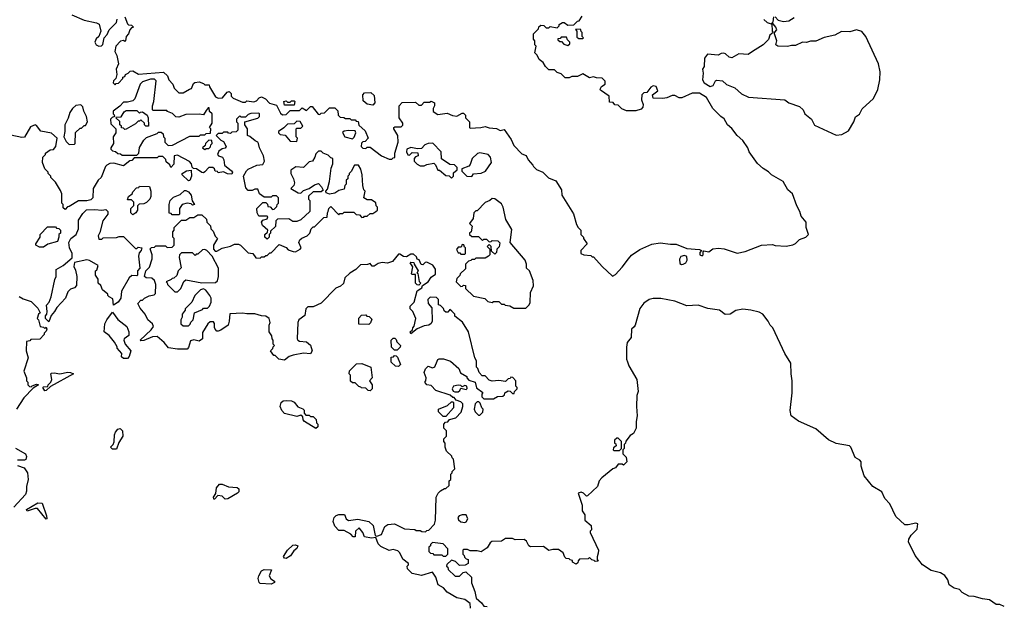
# Model space of a CAD drawing. Extents: x 1862350 to 2057294, y 212041 to 437318.
# Tile 27 of 256: x 1960220 to 1967485, y 228470 to 232800. Entities that reach past the tile are written whole.
import ezdxf

# ---------------------------------------------------------------- set-up
doc = ezdxf.new("R2010")
doc.units = 0

msp = doc.modelspace()

# ---------------------------------------------------------------- linework, layer by layer
at = {"layer": '0CON10XD'}
for points in [[(1960603.6, 232836.4), (1960695, 232797.5), (1960786.4, 232776.4), (1960806.4, 232766.4), (1960817.5, 232715), (1960803.6, 232676.4), (1960785, 232657.5), (1960773.8, 232635), (1960784.1, 232614.1), (1960805, 232603.3), (1960823.6, 232606.4), (1960833.6, 232616.4), (1960842.5, 232665), (1960865, 232690), (1960880, 232725), (1960935, 232780), (1960940, 232805)], [(1960995, 232820), (1961015, 232770), (1961023, 232763), (1961045, 232760), (1961060, 232745), (1961045, 232740), (1961033.8, 232726.2), (1961022.5, 232695), (1961006.7, 232675), (1961000, 232645), (1960995, 232640), (1960985, 232647.5), (1960965, 232642.5), (1960930, 232605), (1960922.5, 232565), (1960936.4, 232536.4), (1960950, 232475), (1960932.5, 232435), (1960937.5, 232395), (1960930, 232365), (1960911.7, 232348.3), (1960910, 232335), (1960925, 232320), (1960931.7, 232328.3), (1960948.3, 232331.7), (1960980, 232365), (1960980, 232375), (1960995, 232380), (1961000, 232395), (1961020, 232405)], [(1961020, 232405), (1961035, 232420), (1961055, 232422.5), (1961097, 232397), (1961281.7, 232411.7), (1961310, 232385), (1961320, 232355), (1961350, 232325), (1961360, 232295), (1961395, 232260), (1961425, 232260), (1961471.7, 232288.3), (1961488.3, 232291.7), (1961501.7, 232328.3), (1961513, 232337), (1961545, 232340), (1961575, 232330), (1961585, 232320), (1961618.3, 232318.3), (1961620, 232305), (1961665, 232230), (1961685, 232220), (1961717, 232223), (1961750, 232265), (1961765, 232270), (1961780, 232255), (1961780, 232235), (1961795, 232220), (1961865, 232190), (1961885, 232190), (1961895, 232200), (1961947, 232193), (1961968.3, 232201.7), (1961987, 232223), (1962005, 232230), (1962032.5, 232215), (1962063, 232183), (1962115, 232170), (1962145, 232110), (1962158.3, 232098.3), (1962185, 232100), (1962215, 232130), (1962285, 232130), (1962305, 232150), (1962335, 232130), (1962365, 232160), (1962378.3, 232158.3), (1962421.7, 232101.7), (1962435, 232100), (1962445, 232110), (1962468.3, 232111.7), (1962505, 232150), (1962545, 232150), (1962568.3, 232128.3), (1962570, 232095), (1962585, 232080), (1962611.7, 232078.3), (1962625, 232070), (1962655, 232070), (1962665, 232060), (1962695, 232060), (1962701.7, 232051.7), (1962718.3, 232048.3), (1962721.7, 232021.7), (1962768.3, 231978.3), (1962790, 231925), (1962768.3, 231901.7), (1962751.7, 231898.3), (1962741.7, 231888.3), (1962740, 231865), (1962751.7, 231851.7), (1962775, 231850), (1962785, 231860), (1962805, 231860), (1962890, 231795), (1962945, 231770), (1962965, 231770), (1962975, 231780), (1962988.3, 231781.7), (1962987.5, 231815), (1963012, 231895), (1963011.2, 231945), (1962980, 231995), (1962980, 232005), (1962988.3, 232008.3), (1963035, 232010), (1963047.5, 232022.5), (1963047, 232037), (1963020, 232075), (1963020, 232165), (1963041.7, 232188.3), (1963141.7, 232191.7), (1963165, 232170), (1963185, 232170), (1963205, 232190), (1963245, 232190), (1963255, 232197.5), (1963280, 232185), (1963280, 232165), (1963270, 232145), (1963271.7, 232121.7), (1963305, 232100), (1963375, 232110), (1963413, 232093), (1963445, 232087.5), (1963485, 232110), (1963495, 232110), (1963510, 232095), (1963510, 232075), (1963540, 232045), (1963540, 232005), (1963545, 232000), (1963623, 232003), (1963655, 232012.5), (1963685, 232002.5), (1963737, 231997), (1963765, 231982.5), (1963795, 231990), (1963847.5, 231915), (1963865, 231870), (1963925, 231810), (1963956.4, 231796.4), (1963972.5, 231765), (1964007, 231727), (1964010, 231715), (1964033, 231693), (1964080, 231675), (1964123, 231633), (1964175, 231611.2), (1964217.5, 231545), (1964221.2, 231505), (1964306.2, 231366.2), (1964328.3, 231288.3), (1964340, 231265), (1964360, 231245), (1964360, 231215), (1964380, 231195), (1964380, 231185), (1964407.5, 231145), (1964360, 231095), (1964360, 231075), (1964383.6, 231063.6), (1964435, 231060), (1964445, 231050), (1964455, 231050), (1964518.8, 230978.8), (1964595, 230907.5), (1964615, 230920), (1964665, 230973.8), (1964711.2, 231035), (1964735, 231061.2), (1964795, 231103.8), (1964885, 231142), (1964945, 231152), (1965021.7, 231141.7), (1965065, 231142.5), (1965141.7, 231111.7), (1965235, 231103.3), (1965250, 231095), (1965238.8, 231081.2), (1965238, 231065), (1965255, 231057.5), (1965264, 231065), (1965262.5, 231087.5), (1965267.5, 231092.5), (1965305, 231086.7), (1965335, 231107.5), (1965375, 231114.3), (1965419.1, 231109.1), (1965515, 231076.2), (1965571.7, 231088.3), (1965694.1, 231135.9), (1965775, 231141.2), (1965795, 231134), (1965875, 231128.8), (1965925, 231137.5), (1965945, 231147.5), (1965975, 231177.5), (1966020, 231195), (1966040, 231215), (1966023.3, 231265), (1966022.5, 231305), (1965985, 231350), (1965976.7, 231385), (1965953.3, 231425), (1965922.5, 231515), (1965886.7, 231545), (1965852.5, 231605), (1965767.5, 231655), (1965745, 231677.5), (1965705, 231702.5), (1965665, 231737.5), (1965603.3, 231825), (1965593.3, 231855), (1965555, 231907.5), (1965513.3, 231945), (1965475, 231997.5), (1965442.5, 232025), (1965417.7, 232067.7), (1965392.5, 232085), (1965334.2, 232144.2), (1965287.5, 232225), (1965237, 232257), (1965183, 232257), (1965105, 232222.5), (1965085, 232222.5), (1965055, 232240), (1965035, 232240), (1964995, 232222.5), (1964965, 232217.5), (1964895, 232220), (1964890, 232245), (1964927.5, 232275), (1964916.4, 232306.4), (1964895, 232312.5), (1964877, 232303), (1964848.3, 232261.7), (1964825, 232260), (1964810, 232245), (1964808.3, 232208.3), (1964820, 232175), (1964817.5, 232155), (1964805, 232140), (1964765, 232127.5), (1964698.3, 232128.3), (1964661.7, 232141.7), (1964635, 232170), (1964611.7, 232171.7), (1964598.3, 232188.3), (1964571.7, 232191.7), (1964570, 232235), (1964505, 232280), (1964503, 232287), (1964513.6, 232306.4), (1964540, 232325), (1964540, 232345), (1964518.3, 232368.3), (1964475, 232370), (1964455, 232377.5), (1964425, 232370), (1964375, 232400), (1964335, 232380), (1964295, 232380), (1964275, 232370), (1964245, 232370), (1964215, 232400), (1964185, 232410), (1964165, 232430), (1964125, 232430), (1964100, 232455), (1964083, 232483), (1964052.5, 232505), (1964038.3, 232538.3), (1964020, 232555), (1964030, 232605), (1964020, 232615), (1964020, 232645), (1964010, 232655), (1964010, 232695), (1964048.3, 232731.7), (1964051.7, 232748.3), (1964065, 232760), (1964087, 232757), (1964105, 232740), (1964125, 232740), (1964135, 232750), (1964185, 232740), (1964200, 232755), (1964200, 232765), (1964225, 232780), (1964238.3, 232778.3), (1964265, 232760), (1964308.3, 232761.7), (1964335, 232790), (1964348.3, 232791.7), (1964370, 232825)], [(1965710.9, 232800.9), (1965735, 232780), (1965765, 232770)], [(1965765, 232770), (1965780, 232785), (1965785, 232820)], [(1965795, 232820), (1965816.2, 232796.2), (1965855, 232785.8), (1965895, 232791.4), (1965934.3, 232815.7)], [(1964375, 232660), (1964380, 232665), (1964370, 232675), (1964370, 232705), (1964361.7, 232711.7), (1964360, 232725), (1964355, 232730), (1964321.7, 232728.3), (1964330, 232715), (1964331.7, 232671.7), (1964345, 232660), (1964375, 232660)], [(1966245, 231947.5), (1966285, 231952.5), (1966335, 231980), (1966373.6, 232046.4), (1966387, 232083), (1966416.4, 232103.6), (1966437, 232143), (1966520.7, 232219.3), (1966551.2, 232285), (1966566.7, 232355), (1966570, 232415), (1966556.7, 232475), (1966463.3, 232675), (1966433.9, 232713.9), (1966395, 232724.2), (1966345, 232709.5), (1966282.5, 232712.5), (1966235, 232685.3), (1966155, 232668.9), (1966095, 232641.5), (1966055, 232640.5), (1966025, 232630.4), (1965995, 232633.8), (1965945, 232608.8), (1965915, 232609.6), (1965885, 232601.1), (1965813.7, 232603.7), (1965799.2, 232615), (1965806.7, 232645), (1965790, 232695), (1965791.7, 232708.3), (1965807.5, 232725), (1965800, 232745), (1965778.3, 232768.3), (1965770, 232770), (1965772.5, 232715), (1965780, 232705), (1965754.2, 232685.8), (1965745, 232653.3), (1965705, 232613.3), (1965627.5, 232565), (1965595, 232543.3), (1965525, 232547.5), (1965475, 232517.5), (1965455, 232522.5), (1965428.1, 232548.1), (1965415, 232552.9), (1965395, 232550), (1965373, 232537), (1965293.9, 232546.1), (1965272.5, 232515), (1965270, 232455), (1965257.5, 232435), (1965262.5, 232405), (1965257.5, 232355), (1965270, 232335), (1965315, 232307.1), (1965335.6, 232314.4), (1965355, 232347.5), (1965365, 232352.5), (1965405, 232347.5), (1965435, 232322.5), (1965497.3, 232297.3), (1965545, 232251.4), (1965598.3, 232228.3), (1965865, 232207.5), (1965895, 232186.7), (1965975, 232160), (1966000, 232135), (1966012.5, 232105), (1966063.3, 232065), (1966085, 232022.5), (1966245, 231947.5)], [(1964265, 232610), (1964278.3, 232621.7), (1964280, 232635), (1964261.7, 232651.7), (1964255, 232670), (1964215, 232670), (1964208.3, 232661.7), (1964191.7, 232658.3), (1964191.7, 232651.7), (1964205, 232640), (1964218.3, 232638.3), (1964235, 232620), (1964265, 232610)], [(1961085, 231800), (1961100, 231815), (1961103, 231857), (1961135, 231910), (1961155, 231930), (1961235, 231960), (1961245, 231970), (1961265, 231970), (1961278.3, 231958.3), (1961280, 231935), (1961290, 231925), (1961290, 231895), (1961315, 231870), (1961347, 231873), (1961475, 231940), (1961545, 231940), (1961555, 231950), (1961585, 231950), (1961595, 231960), (1961628.3, 231961.7), (1961630, 231995), (1961620, 232005), (1961640, 232035), (1961640, 232105), (1961621.7, 232121.7), (1961618.3, 232148.3), (1961611.7, 232148.3), (1961595, 232130), (1961575, 232097.5), (1961545, 232102.5), (1961445, 232100), (1961395, 232080), (1961371.7, 232081.7), (1961348.3, 232108.3), (1961311.7, 232121.7), (1961305, 232130), (1961205, 232130), (1961200, 232135), (1961200, 232165), (1961210, 232195), (1961227.5, 232347.5), (1961215, 232360), (1961185, 232360), (1961125, 232340), (1961110, 232325), (1961070, 232215), (1961055, 232200), (1961015, 232190), (1960985, 232190), (1960959.3, 232160.7), (1960910, 232125), (1960910, 232105), (1960918.3, 232098.3), (1960920, 232085), (1960901.7, 232078.3), (1960890, 232065), (1960891.7, 232031.7), (1960930, 231995), (1960930, 231965), (1960910, 231935), (1960912.5, 231885), (1960892.5, 231855), (1960892.5, 231845), (1960905, 231832.5), (1960927, 231827), (1960945, 231812.5), (1960965, 231810), (1960975, 231800), (1961085, 231800)], [(1962245, 232170), (1962175, 232170), (1962170, 232195), (1962185, 232200), (1962195, 232190), (1962215, 232190), (1962225, 232200), (1962245, 232200), (1962250, 232195), (1962245, 232170)], [(1962825, 232170), (1962785, 232177.5), (1962755, 232200), (1962752.5, 232245), (1962765, 232260), (1962811.7, 232261.7), (1962835, 232240), (1962840, 232185), (1962825, 232170)], [(1960585, 231877.5), (1960625, 231880), (1960630, 231885), (1960631.7, 231968.3), (1960665, 232000), (1960675, 232000), (1960695, 232020), (1960705, 232020), (1960720, 232045), (1960712.5, 232085), (1960692.5, 232125), (1960687, 232157), (1960671.7, 232171.7), (1960635, 232167.5), (1960610, 232145), (1960590, 232115), (1960577.3, 232072.7), (1960552, 232025), (1960554.2, 231975), (1960546.7, 231935), (1960561.7, 231901.7), (1960585, 231877.5)], [(1960995, 231990), (1960985, 232000), (1960971.7, 232001.7), (1960970, 232015), (1960960, 232025), (1960958.3, 232048.3), (1960930, 232075), (1960935, 232080), (1960968.3, 232081.7), (1960990.7, 232119.3), (1961005, 232130), (1961085, 232130), (1961105, 232110), (1961111.7, 232118.3), (1961125, 232120), (1961160, 232095), (1961167.5, 232075), (1961170, 232015), (1961150, 232015), (1961140, 232025), (1961140, 232035), (1961115, 232060), (1961105, 232050), (1961095, 232050), (1961075, 232030), (1961005, 231992.5), (1960995, 231990)], [(1963300.8, 230279.2), (1963305, 230292.5), (1963315, 230296.7), (1963346.4, 230296.4), (1963399.3, 230279.3), (1963460, 230225), (1963473.6, 230193.6), (1963520, 230165), (1963520, 230155), (1963535, 230140), (1963580, 230125), (1963591.7, 230081.7), (1963637, 230047), (1963630, 230035), (1963630, 230015), (1963645, 230000), (1963715, 230000), (1963745, 230017.5), (1963785, 230020), (1963798.3, 230031.7), (1963800, 230045), (1963825, 230060), (1963838.3, 230058.3), (1963855, 230040), (1963868.3, 230041.7), (1963870, 230055), (1963890, 230075), (1963890, 230085), (1963880, 230095), (1963880, 230135), (1963858.3, 230158.3), (1963845, 230160), (1963838.3, 230151.7), (1963825, 230150), (1963805, 230130), (1963755, 230137.5), (1963705, 230132.5), (1963685, 230140), (1963655, 230170), (1963631.7, 230171.7), (1963610, 230195), (1963600, 230225), (1963590, 230235), (1963591.7, 230281.7), (1963577.5, 230305), (1963532.5, 230495), (1963486.4, 230566.4), (1963431.7, 230611.7), (1963430, 230625), (1963408.3, 230648.3), (1963395, 230660), (1963378.3, 230641.7), (1963365, 230640), (1963351.7, 230651.7), (1963348.3, 230668.3), (1963325, 230690), (1963310, 230695), (1963310, 230735), (1963295, 230750), (1963247.5, 230752.5), (1963232.5, 230735), (1963234.1, 230704.1), (1963261.7, 230671.7), (1963263.3, 230575), (1963255, 230557.5), (1963240, 230545), (1963205, 230540), (1963153, 230517), (1963105, 230480), (1963100, 230495), (1963118.3, 230511.7), (1963120, 230525), (1963131.7, 230538.3), (1963142.5, 230595), (1963120, 230645), (1963100, 230665), (1963100, 230685), (1963130, 230715), (1963151.7, 230798.3), (1963180, 230815), (1963188.3, 230821.7), (1963191.7, 230838.3), (1963234.4, 230865.6), (1963255, 230900), (1963288.8, 230921.2), (1963288.6, 230958.6), (1963268, 230988), (1963225, 231010), (1963211.7, 231008.3), (1963195, 230990), (1963181.7, 230991.7), (1963168.3, 231028.3), (1963151.7, 231031.7), (1963148.3, 231048.3), (1963125, 231070), (1963105, 231070), (1963075, 231050), (1963053, 231053), (1963025, 231070), (1963015, 231070), (1962970, 231015), (1962935, 231003.3), (1962895, 231007.5), (1962865, 231000), (1962835, 230980), (1962821.7, 230981.7), (1962805, 231000), (1962787.5, 230992.5), (1962735, 230990), (1962700, 230955), (1962655, 230930), (1962620, 230895), (1962608.3, 230851.7), (1962588.3, 230831.7), (1962551.7, 230818.3), (1962445, 230707.5), (1962385, 230680), (1962345, 230680), (1962332.5, 230665), (1962323.6, 230616.4), (1962280, 230585), (1962272.5, 230565), (1962267.5, 230445), (1962273.3, 230433.3), (1962285, 230427.5), (1962335, 230422.5), (1962365, 230397.5), (1962377.5, 230355), (1962366.4, 230333.6), (1962315, 230338.8), (1962237.3, 230322.7), (1962207.5, 230312.5), (1962175, 230287.5), (1962133, 230293), (1962105, 230320), (1962095, 230320), (1962070, 230355), (1962088.3, 230371.7), (1962090, 230385), (1962100, 230395), (1962090, 230405), (1962090, 230435), (1962083, 230443), (1962080, 230465), (1962060, 230495), (1962060, 230545), (1962067.5, 230565), (1962060, 230595), (1962035, 230612.5), (1962005, 230613.3), (1961955, 230627.5), (1961895, 230627.5), (1961865, 230632.5), (1961771.7, 230628.3), (1961766.7, 230575), (1961757.5, 230545), (1961705, 230507.5), (1961685, 230500), (1961675, 230500), (1961662.5, 230515), (1961657, 230527), (1961657.5, 230557.5), (1961649.5, 230569.6), (1961625, 230570), (1961607.5, 230555), (1961568.3, 230491.7), (1961570, 230445), (1961545, 230427.5), (1961505, 230436.7), (1961480, 230430), (1961465, 230380), (1961455, 230367.5), (1961385, 230367.5), (1961318.3, 230378.3), (1961286.4, 230416.4), (1961235, 230462.5), (1961200.7, 230459.3), (1961135, 230432.5), (1961115, 230430), (1961110, 230435), (1961189.7, 230510.3), (1961206.2, 230535), (1961200, 230555), (1961166.7, 230585), (1961146.1, 230626.1), (1961109.3, 230669.3), (1961092.5, 230705), (1961115, 230730), (1961125, 230730), (1961140, 230745), (1961175, 230762.5), (1961211.7, 230768.3), (1961221.7, 230778.3), (1961224, 230845), (1961214.1, 230874.1), (1961195, 230892.5), (1961153.6, 230893.6), (1961140, 230905), (1961150, 230945), (1961177, 230973), (1961196.4, 231033.6), (1961197.5, 231065), (1961182.5, 231107.5), (1961191.7, 231118.3), (1961215, 231120), (1961225, 231130), (1961295, 231130), (1961308.3, 231118.3), (1961345, 231120), (1961360, 231135), (1961360, 231185), (1961350, 231195), (1961350, 231235), (1961360, 231245), (1961360, 231265), (1961415, 231320), (1961445, 231320), (1961475, 231340), (1961505, 231340), (1961535, 231360), (1961565, 231360), (1961598.3, 231328.3), (1961600, 231305), (1961608.3, 231298.3), (1961628.3, 231278.3), (1961630, 231255), (1961648.3, 231238.3), (1961661.7, 231201.7), (1961680, 231185), (1961650, 231135), (1961650, 231105), (1961661.7, 231091.7), (1961675, 231090), (1961715, 231112.5), (1961775, 231127.5), (1961805, 231142.5), (1961835, 231142.5), (1961850, 231135), (1961905, 231080), (1961940, 231075), (1961961.7, 231041.7), (1961995, 231040), (1962005, 231050), (1962025, 231050), (1962035, 231060), (1962045, 231060), (1962065, 231080), (1962075, 231080), (1962135, 231140), (1962185, 231117.5), (1962201.7, 231101.7), (1962238.3, 231088.3), (1962255, 231087.5), (1962290, 231105), (1962297.5, 231115), (1962280, 231155), (1962287.5, 231175), (1962301.7, 231188.3), (1962340, 231205), (1962360, 231225), (1962370, 231255), (1962385, 231270), (1962395, 231270), (1962465, 231340), (1962488.3, 231341.7), (1962490, 231375), (1962497, 231383), (1962500, 231405), (1962515, 231420), (1962575, 231360), (1962581.7, 231368.3), (1962605, 231370), (1962615, 231380), (1962685, 231380), (1962701.7, 231361.7), (1962728.3, 231358.3), (1962745, 231340), (1962758.3, 231341.7), (1962765, 231350), (1962785, 231350), (1962805, 231370), (1962825, 231370), (1962847, 231383), (1962860, 231395), (1962860, 231415), (1962850, 231425), (1962848.3, 231448.3), (1962815, 231470), (1962785, 231470), (1962760, 231485), (1962770, 231535), (1962760, 231545), (1962752.5, 231575), (1962747.5, 231655), (1962737, 231697), (1962720, 231725), (1962690, 231725), (1962665, 231680), (1962650, 231665), (1962650, 231655), (1962640, 231645), (1962640, 231625), (1962630, 231615), (1962630, 231585), (1962620, 231575), (1962615, 231550), (1962575, 231540), (1962545, 231520), (1962505, 231512.5), (1962481.7, 231521.7), (1962480, 231535), (1962491.7, 231548.3), (1962506.7, 231605), (1962517.5, 231705), (1962530, 231735), (1962530, 231775), (1962515, 231780), (1962495, 231800), (1962460, 231815), (1962445, 231830), (1962425, 231830), (1962405, 231810), (1962397.5, 231785), (1962380, 231755), (1962355, 231750), (1962315, 231710), (1962257, 231713), (1962220.7, 231689.3), (1962220, 231665), (1962240, 231625), (1962246.7, 231595), (1962242.5, 231575), (1962220, 231555), (1962275, 231522.5), (1962295, 231520), (1962315, 231540), (1962357, 231553), (1962395, 231580), (1962425, 231590), (1962447.5, 231565), (1962458.3, 231541.7), (1962445, 231530), (1962385, 231530), (1962351.7, 231498.3), (1962350, 231475), (1962360, 231465), (1962360, 231385), (1962295, 231322.5), (1962265, 231310), (1962235, 231310), (1962205, 231330), (1962121.7, 231328.3), (1962110, 231315), (1962107, 231273), (1962071.7, 231238.3), (1962070, 231225), (1962060, 231215), (1962060, 231195), (1962045, 231180), (1962030, 231195), (1962030, 231215), (1962048.3, 231231.7), (1962050, 231245), (1962011.7, 231281.7), (1962003.3, 231305), (1962015, 231320), (1962045, 231330), (1962050, 231345), (1962045, 231350), (1961985, 231350), (1961973, 231373), (1961970, 231405), (1962015, 231450), (1962035, 231450), (1962048.3, 231438.3), (1962051.7, 231421.7), (1962068.3, 231418.3), (1962085, 231400), (1962098.3, 231401.7), (1962118.3, 231421.7), (1962120, 231435), (1962130, 231445), (1962130, 231485), (1962115, 231500), (1962085, 231500), (1962075, 231490), (1962025, 231490), (1961990, 231515), (1961978.3, 231548.3), (1961955, 231550), (1961935, 231540), (1961905, 231540), (1961888.3, 231558.3), (1961872.5, 231645), (1961892.5, 231685), (1961905, 231697.5), (1961970, 231725), (1962015, 231730), (1962027.5, 231755), (1962020, 231795), (1961990, 231855), (1961982.5, 231885), (1961976.4, 231896.4), (1961956.7, 231906.7), (1961918.3, 231938.3), (1961900, 231945), (1961900, 231995), (1961880, 232025), (1961880, 232045), (1961977, 232073), (1961990, 232085), (1961990, 232105), (1961985, 232110), (1961925, 232107.5), (1961905, 232100), (1961885, 232080), (1961855, 232080), (1961845, 232090), (1961820, 232065), (1961820, 232045), (1961830, 232035), (1961830, 231985), (1961818.3, 231971.7), (1961785, 231970), (1961775, 231960), (1961761.7, 231961.7), (1961755, 231970), (1961725, 231970), (1961715, 231960), (1961685, 231960), (1961670, 231945), (1961705, 231910), (1961725, 231900), (1961742.5, 231865), (1961735, 231852.5), (1961713, 231847), (1961690, 231830), (1961680, 231805), (1961687.5, 231795), (1961716.2, 231785), (1961725.8, 231765), (1961730, 231725), (1961782.5, 231685), (1961790, 231675), (1961785, 231660), (1961753, 231663), (1961725, 231677.5), (1961685, 231670), (1961678.3, 231678.3), (1961661.7, 231681.7), (1961658.3, 231698.3), (1961645, 231710), (1961615, 231710), (1961585, 231677.5), (1961575, 231670), (1961565, 231672.5), (1961525, 231700), (1961502.5, 231702.5), (1961491.7, 231711.7), (1961487.5, 231735), (1961473, 231753), (1961385, 231800), (1961360, 231795), (1961357, 231733), (1961335, 231710), (1961328.3, 231728.3), (1961301.7, 231751.7), (1961298.3, 231768.3), (1961275, 231790), (1961245, 231790), (1961235, 231780), (1961065, 231780), (1961048.3, 231761.7), (1961031.7, 231758.3), (1960985, 231720), (1960915, 231740), (1960885, 231737.5), (1960863.6, 231726.4), (1960853.3, 231715), (1960820, 231635), (1960800, 231615), (1960762.5, 231555), (1960760, 231485), (1960745, 231470), (1960715, 231462.5), (1960655, 231462.5), (1960585, 231420), (1960571.7, 231418.3), (1960555, 231400), (1960541.7, 231411.7), (1960540, 231435), (1960530, 231445), (1960530, 231515), (1960521.7, 231538.3)], [(1962265, 231900), (1962270, 231925), (1962260, 231935), (1962260, 231995), (1962265, 232000), (1962295, 232000), (1962310, 232015), (1962288.3, 232048.3), (1962265, 232050), (1962245, 232030), (1962195, 232027.5), (1962169.3, 232000.7), (1962130, 231975), (1962130, 231965), (1962141.7, 231951.7), (1962178.3, 231948.3), (1962215, 231902.5), (1962265, 231900)], [(1960521.7, 231538.3), (1960485, 231600), (1960450, 231635), (1960450, 231645), (1960430, 231665), (1960430, 231675), (1960405, 231700), (1960387.5, 231745), (1960390, 231785), (1960410, 231805), (1960410, 231815), (1960445, 231840), (1960468.3, 231841.7), (1960487, 231863), (1960496.7, 231925), (1960455, 231961.2), (1960375, 231977.5), (1960345, 232018.8), (1960335, 232023.8), (1960300.8, 232009.2), (1960255, 231933.3), (1960235, 231930), (1960153.6, 231946.4)], [(1962675, 231920), (1962687, 231933), (1962700, 231965), (1962695, 231980), (1962645, 231982.5), (1962613, 231977), (1962601.7, 231968.3), (1962620, 231935), (1962675, 231920)], [(1961585, 231842.5), (1961595, 231850), (1961615, 231850), (1961628.3, 231861.7), (1961630, 231875), (1961640, 231885), (1961638.3, 231908.3), (1961615, 231910), (1961590, 231885), (1961588.3, 231871.7), (1961570, 231855), (1961585, 231842.5)], [(1963405, 231630), (1963420, 231645), (1963421.7, 231668.3), (1963448.3, 231691.7), (1963448.3, 231708.3), (1963428.3, 231728.3), (1963395, 231730), (1963331.7, 231771.7), (1963330, 231825), (1963268.3, 231888.3), (1963233, 231887), (1963210, 231875), (1963185, 231850), (1963155, 231847.5), (1963105, 231857.5), (1963077.5, 231845), (1963073.3, 231825), (1963085, 231802.5), (1963095, 231800), (1963115, 231820), (1963158.3, 231818.3), (1963160, 231795), (1963141.7, 231788.3), (1963130, 231775), (1963130, 231755), (1963153, 231733), (1963175, 231720), (1963205, 231720), (1963225, 231730), (1963275, 231740), (1963288.3, 231728.3), (1963305, 231690), (1963318.3, 231688.3), (1963365, 231650), (1963388.3, 231648.3), (1963405, 231630)], [(1963555, 231642.5), (1963568.3, 231661.7), (1963625, 231666), (1963658.1, 231681.9), (1963701.2, 231745), (1963694.3, 231784.3), (1963675.8, 231805.8), (1963615, 231817.5), (1963597.3, 231812.7), (1963557.5, 231775), (1963545, 231730), (1963535, 231717.5), (1963481.7, 231698.3), (1963481.7, 231681.7), (1963520, 231645), (1963555, 231642.5)], [(1961465, 231610), (1961420, 231655), (1961420, 231665), (1961450, 231685), (1961485, 231690), (1961487.5, 231645), (1961475, 231612.5), (1961465, 231610)], [(1961055, 231360), (1961040, 231375), (1961040, 231405), (1961061.7, 231428.3), (1961061.7, 231451.7), (1961045, 231470), (1961015, 231470), (1961022.5, 231495), (1961050, 231515), (1961055, 231530), (1961081.7, 231558.3), (1961098.3, 231561.7), (1961105, 231570), (1961178.3, 231568.3), (1961187.5, 231535), (1961187.5, 231495), (1961180, 231475), (1961155, 231450), (1961135, 231440), (1961101.7, 231438.3), (1961090, 231425), (1961090, 231395), (1961077.5, 231375), (1961055, 231360)], [(1961395, 231360), (1961345, 231360), (1961338.3, 231368.3), (1961321.7, 231371.7), (1961322.5, 231435), (1961330, 231465), (1961355, 231490), (1961405, 231510), (1961435, 231540), (1961445, 231540), (1961465, 231528.8), (1961486.2, 231505), (1961493, 231463), (1961510, 231435), (1961495, 231430), (1961485, 231440), (1961455, 231446.7), (1961420, 231435), (1961400, 231405), (1961400, 231365), (1961395, 231360)], [(1963955, 230670), (1963980, 230695), (1963987, 230713), (1963990, 230785), (1964010, 230835), (1964007.5, 230875), (1963982.5, 230945), (1963960, 230965), (1963960, 230995), (1963950, 231025), (1963840, 231155), (1963851.7, 231251.7), (1963807.5, 231325), (1963787, 231417), (1963775, 231440), (1963756.4, 231456.4), (1963725, 231477.5), (1963705, 231480), (1963690, 231465), (1963655, 231450), (1963595, 231390), (1963585, 231390), (1963570, 231375), (1963567, 231333), (1963540, 231295), (1963557.5, 231275), (1963550, 231235), (1963540, 231225), (1963540, 231215), (1963555, 231200), (1963605, 231200), (1963635, 231170), (1963645, 231180), (1963665, 231180), (1963685, 231160), (1963698.3, 231161.7), (1963705, 231170), (1963747, 231167), (1963761.7, 231151.7), (1963757, 231123), (1963740, 231105), (1963738.3, 231081.7), (1963725, 231070), (1963701.7, 231091.7), (1963700, 231125), (1963685, 231140), (1963670, 231125), (1963690, 231105), (1963690, 231065), (1963680, 231055), (1963655, 231040), (1963585, 231040), (1963575, 231030), (1963555, 231030), (1963548.3, 231021.7), (1963531.7, 231018.3), (1963510, 230995), (1963508.3, 230961.7), (1963470, 230925), (1963468.3, 230911.7), (1963445, 230890), (1963440, 230865), (1963475, 230830), (1963488.3, 230831.7), (1963495, 230840), (1963508.3, 230838.3), (1963510, 230815), (1963568.3, 230758.3), (1963651.7, 230741.7), (1963675, 230720), (1963705, 230712.5), (1963715, 230720), (1963755, 230720), (1963775, 230700), (1963795, 230700), (1963803, 230693), (1963837, 230687), (1963865, 230670), (1963955, 230670)], [(1960435, 230570), (1960410, 230595), (1960410, 230615), (1960420, 230625), (1960422.5, 230645), (1960418.3, 230691.7), (1960437.5, 230715), (1960453.3, 230755), (1960478.3, 230881.7), (1960490, 230905), (1960490, 230955), (1960540, 230985), (1960607, 231043), (1960607.5, 231075), (1960587.5, 231115), (1960582.5, 231155), (1960597.5, 231185), (1960637.5, 231215), (1960653.3, 231255), (1960655, 231320), (1960685, 231370), (1960713, 231397), (1960775, 231400), (1960825, 231393.3), (1960855, 231400), (1960870, 231385), (1960870, 231365), (1960832.5, 231315), (1960811.7, 231228.3), (1960800, 231205), (1960805, 231180), (1960825, 231180), (1960835, 231190), (1960935, 231192.5), (1960955, 231200), (1960985, 231200), (1961075, 231110), (1961085, 231110), (1961095, 231120), (1961120, 231115), (1961117.5, 231095), (1961101.7, 231078.3), (1961096.2, 231055), (1961107.5, 230965), (1961090, 230945), (1961090, 230915), (1961085, 230910), (1961048.3, 230911.7), (1961027.5, 230895), (1960970, 230795), (1960967.5, 230745), (1960947.5, 230715), (1960911.7, 230691.7), (1960908.3, 230738.3), (1960880, 230755), (1960870, 230765), (1960870, 230775), (1960830, 230805), (1960818.3, 230838.3), (1960800, 230855), (1960800, 230885), (1960780, 230915), (1960780, 230945), (1960788.3, 230951.7), (1960800, 230985), (1960735, 231022.5), (1960715, 231027.5), (1960623.3, 231006.7), (1960618.3, 230978.3), (1960631.7, 230951.7), (1960642.5, 230905), (1960638.3, 230838.3), (1960625, 230820), (1960595, 230810), (1960575, 230790), (1960557.5, 230745), (1960493.6, 230676.4), (1960477.5, 230645), (1960453, 230617), (1960435, 230570)], [(1960395, 231120), (1960365, 231120), (1960340, 231135), (1960340, 231145), (1960370, 231195), (1960370, 231215), (1960425, 231270), (1960485, 231270), (1960491.7, 231261.7), (1960508.3, 231258.3), (1960520, 231245), (1960520, 231225), (1960510, 231215), (1960510, 231195), (1960498.3, 231161.7), (1960428.3, 231141.7), (1960395, 231120)], [(1961385, 230790), (1961410, 230815), (1961431.7, 230868.3), (1961445, 230880), (1961565, 230857.5), (1961665, 230860), (1961678.3, 230871.7), (1961687.5, 230905), (1961687.5, 230965), (1961640, 231055), (1961600, 231095), (1961585, 231102.5), (1961568.3, 231101.7), (1961535, 231070), (1961521.7, 231068.3), (1961515, 231060), (1961495, 231080), (1961415, 231080), (1961400, 231065), (1961397.5, 231045), (1961411.7, 230968.3), (1961390, 230945), (1961378.3, 230911.7), (1961358.3, 230891.7), (1961345, 230890), (1961338.3, 230881.7), (1961300, 230865), (1961308.3, 230858.3), (1961310, 230845), (1961365, 230790), (1961385, 230790)], [(1963505, 231070), (1963510, 231075), (1963510, 231115), (1963501.7, 231121.7), (1963498.3, 231138.3), (1963485, 231140), (1963478.3, 231121.7), (1963455, 231120), (1963443, 231103), (1963455, 231080), (1963468.3, 231078.3), (1963475, 231070), (1963505, 231070)], [(1965103.4, 230993.4), (1965115, 230994.8), (1965135.4, 231005), (1965146, 231025), (1965142.3, 231052.3), (1965125, 231060), (1965097.4, 231052.6), (1965087.3, 231032.7), (1965091.3, 231001.3), (1965103.4, 230993.4)], [(1963165, 230840), (1963151.7, 230841.7), (1963140, 230855), (1963140, 230920), (1963115, 230920), (1963110, 230925), (1963120, 230975), (1963100, 231005), (1963105, 231010), (1963128.3, 231008.3), (1963130, 230995), (1963160, 230945), (1963150, 230930), (1963157, 230927), (1963168.3, 230868.3), (1963180, 230855), (1963165, 230840)], [(1961465, 230540), (1961478.3, 230551.7), (1961481.7, 230568.3), (1961500, 230585), (1961510, 230635), (1961568.3, 230661.7), (1961575, 230670), (1961605, 230670), (1961620, 230685), (1961632.5, 230715), (1961633.3, 230745), (1961623.6, 230763.6), (1961593, 230803), (1961575, 230812.5), (1961553.6, 230806.4), (1961512.5, 230765), (1961490, 230715), (1961440, 230665), (1961440, 230655), (1961420, 230625), (1961420, 230605), (1961410, 230585), (1961410, 230555), (1961425, 230540), (1961465, 230540)], [(1960217, 230757), (1960245, 230740), (1960305, 230720), (1960355, 230670), (1960370, 230635), (1960360, 230625), (1960350, 230595), (1960360, 230585), (1960370, 230535), (1960395, 230530), (1960405, 230520), (1960415, 230530), (1960420, 230515), (1960415, 230500), (1960400, 230485), (1960400, 230475), (1960368.3, 230441.7), (1960301.7, 230438.3), (1960295, 230430), (1960270, 230425), (1960267.5, 230355), (1960282.5, 230305), (1960250, 230205), (1960270, 230155), (1960270, 230135), (1960280, 230125), (1960280, 230105), (1960291.7, 230091.7), (1960305, 230090), (1960311.7, 230098.3), (1960345, 230110), (1960360, 230105), (1960320, 230080), (1960250.8, 230009.2), (1960196.7, 229925)], [(1967485, 228467.5), (1967451.7, 228481.7), (1967425, 228482.5), (1967375, 228517.5), (1967323.6, 228523.6), (1967263, 228543), (1967223.3, 228543.3), (1967175, 228572.5), (1967155, 228592.5), (1967115, 228603.3), (1967077, 228627), (1967067.5, 228665), (1967045, 228697.5), (1967015, 228716.7), (1966945, 228733.3), (1966882.5, 228775), (1966827.5, 228845), (1966777.5, 228945), (1966781.2, 228965), (1966798.6, 228995), (1966842.1, 229037.9), (1966848.1, 229078.1), (1966833.1, 229083.1), (1966775, 229070), (1966752.2, 229072.2), (1966685, 229133.3), (1966641.2, 229225), (1966603.8, 229265), (1966582.5, 229315), (1966515, 229353.3), (1966451.7, 229431.7), (1966428.8, 229505), (1966428.8, 229535), (1966418.8, 229548.8), (1966385, 229567.5), (1966352.5, 229645), (1966343, 229653), (1966245, 229671.2), (1966187.5, 229697.5), (1966095, 229780), (1965966.4, 229836.4), (1965912.5, 229875), (1965903.8, 229915), (1965920, 230045), (1965920, 230135), (1965912, 230185), (1965910, 230265), (1965866.2, 230335), (1965776.2, 230525), (1965756.7, 230545), (1965743.8, 230575), (1965703.3, 230625), (1965675, 230640), (1965615, 230655.8), (1965555, 230662.5), (1965505, 230653.8), (1965462.7, 230627.3), (1965425, 230624.2), (1965382.5, 230655), (1965297.3, 230667.3), (1965225, 230692), (1965143, 230687), (1965055, 230723.3), (1964950.7, 230740.7), (1964895, 230741.2), (1964865, 230733.3), (1964825, 230706.7), (1964795, 230667.5), (1964761.2, 230545), (1964755, 230532.5), (1964733.6, 230516.4), (1964731.2, 230455), (1964702.3, 230417.7), (1964696.4, 230383.6), (1964698, 230295), (1964704, 230275), (1964714.3, 230244.3), (1964772.5, 230145), (1964782.5, 230055), (1964772.5, 230025), (1964770, 229945), (1964776.7, 229875), (1964767.5, 229835), (1964767.5, 229785), (1964750, 229745), (1964725, 229730), (1964691.7, 229688.3), (1964690, 229675), (1964680, 229665), (1964680, 229635), (1964670, 229625), (1964670, 229595), (1964695, 229570), (1964700, 229535), (1964675, 229512.5), (1964665, 229520), (1964635, 229520), (1964615, 229492.5), (1964596.4, 229483.6), (1964515, 229417.5), (1964496.7, 229395), (1964482.5, 229355), (1964410, 229285), (1964402.5, 229282.5), (1964380, 229305), (1964361.7, 229311.7), (1964340, 229305), (1964370, 229215), (1964370, 229175), (1964390, 229145), (1964390, 229105), (1964437.5, 229065), (1964440, 229035), (1964430, 229025), (1964430, 229015), (1964490, 228885), (1964489.3, 228860.7), (1964480, 228835), (1964480, 228815), (1964488.3, 228801.7), (1964465, 228800), (1964458.3, 228808.3), (1964441.7, 228811.7), (1964425, 228830), (1964415, 228820), (1964351.7, 228818.3), (1964340, 228805), (1964338.3, 228791.7), (1964325, 228780), (1964300, 228795), (1964298.3, 228808.3), (1964281.7, 228811.7), (1964275, 228820), (1964251.7, 228821.7), (1964241.7, 228831.7), (1964230, 228865), (1964195, 228890), (1964155, 228890), (1964125, 228882.5), (1964085, 228910), (1963988.3, 228908.3), (1963977, 228917), (1963959.3, 228949.3), (1963941.7, 228961.7), (1963875, 228960), (1963855, 228970), (1963805, 228970), (1963775, 228950), (1963703, 228947), (1963690.7, 228939.3), (1963668.3, 228901.7), (1963625, 228872.5), (1963595, 228880), (1963545, 228880), (1963525, 228890), (1963495, 228890), (1963490, 228885), (1963490, 228855), (1963500, 228845), (1963501.7, 228831.7), (1963515, 228820), (1963530, 228815), (1963530, 228785), (1963507, 228773), (1963465, 228770), (1963435, 228800), (1963405, 228810), (1963371.7, 228778.3), (1963370, 228765), (1963378.3, 228758.3), (1963381.7, 228741.7), (1963433, 228693), (1963465, 228692.5), (1963491.7, 228718.3), (1963513, 228723), (1963553.6, 228683.6), (1963553.9, 228643.9), (1963579.3, 228579.3), (1963589.3, 228529.3), (1963626.4, 228496.4), (1963645, 228470), (1963668.3, 228468.3)], [(1961015, 230300), (1960985, 230300), (1960971.7, 230311.7), (1960972.5, 230335), (1960940, 230375), (1960940, 230385), (1960920, 230420), (1960879.3, 230469.3), (1960842.5, 230495), (1960847.5, 230555), (1960862.5, 230585), (1960905, 230640), (1960945, 230586.7), (1961010, 230535), (1961026, 230495), (1961025, 230467.5), (1960990, 230445), (1960987.5, 230435), (1960997.5, 230405), (1961040, 230355), (1961027, 230313), (1961015, 230300)], [(1962795, 230550), (1962721.7, 230551.7), (1962723, 230597), (1962741.7, 230618.3), (1962775, 230620), (1962781.7, 230611.7), (1962798.3, 230608.3), (1962818.3, 230588.3), (1962808.3, 230561.7), (1962795, 230550)], [(1963005, 230360), (1962985, 230360), (1962963, 230383), (1962960, 230435), (1962975, 230450), (1962988.3, 230448.3), (1962998.3, 230438.3), (1963001.7, 230421.7), (1963030, 230395), (1963028.3, 230381.7), (1963005, 230360)], [(1963015, 230240), (1962991.7, 230241.7), (1962961.7, 230271.7), (1962961.7, 230308.3), (1962978.3, 230311.7), (1962985, 230320), (1962998.3, 230318.3), (1963008.3, 230308.3), (1963030, 230255), (1963015, 230240)], [(1963547.5, 228455), (1963545, 228490), (1963505, 228520), (1963445, 228532.5), (1963375, 228573.3), (1963346, 228606), (1963307, 228627), (1963290, 228685), (1963265, 228722.5), (1963185, 228696.7), (1963115, 228712.5), (1963082.5, 228745), (1963080, 228765), (1963090, 228775), (1963090, 228785), (1963047, 228817), (1963024.2, 228865), (1963010, 228880), (1962975, 228888.8), (1962945, 228882.5), (1962885, 228910), (1962865, 228930), (1962848.3, 228978.3), (1962815, 228973.3), (1962765, 228982.5), (1962752.5, 229015), (1962725, 229048), (1962698.8, 229025), (1962695, 228982.5), (1962681.7, 228981.7), (1962663, 229003), (1962615, 229030), (1962575, 229030), (1962545, 229060), (1962532.5, 229095), (1962540, 229125), (1962555, 229140), (1962575, 229147.5), (1962616.1, 229146.1), (1962630, 229115), (1962645, 229102.5), (1962715, 229113.3), (1962795.7, 229095.7), (1962828.8, 229065), (1962842.5, 228992.5), (1962855, 228987.5), (1962889.4, 229000.6), (1962915, 229057.5), (1962937, 229073), (1962985, 229077.5), (1963058.3, 229041.7), (1963135, 229037.5), (1963145, 229030), (1963175, 229030), (1963188.3, 229021.7), (1963215, 229020), (1963225, 229030), (1963238.3, 229031.7), (1963280, 229075), (1963287.5, 229105), (1963292.5, 229275), (1963307.5, 229305), (1963325, 229322.5), (1963355, 229340), (1963365, 229340), (1963388.3, 229361.7), (1963390, 229395), (1963400, 229405), (1963400, 229445), (1963410, 229455), (1963410, 229465), (1963430, 229485), (1963420, 229555), (1963410, 229565), (1963408.3, 229578.3), (1963370, 229615), (1963360, 229645), (1963360, 229675), (1963350, 229685), (1963350, 229705), (1963370, 229725), (1963370, 229765), (1963350, 229785), (1963350, 229815), (1963361.7, 229828.3), (1963378.3, 229831.7), (1963391.7, 229848.3), (1963438.3, 229861.7), (1963477, 229903), (1963490, 229945), (1963490, 229965), (1963475, 229980), (1963441.7, 229991.7), (1963425, 230010), (1963415, 230010), (1963397, 230027), (1963291.7, 230061.7), (1963255, 230098.8), (1963223.8, 230103.8), (1963210, 230125), (1963217, 230133), (1963220, 230155), (1963204, 230195), (1963215, 230222.5), (1963235, 230242.5), (1963265, 230231.2), (1963283.1, 230236.9), (1963300.8, 230279.2)], [(1962805, 230060), (1962791.7, 230061.7), (1962775, 230080), (1962741.7, 230081.7), (1962738.3, 230088.3), (1962721.7, 230091.7), (1962695, 230120), (1962675, 230120), (1962661.7, 230131.7), (1962660, 230175), (1962650, 230185), (1962653, 230207), (1962705, 230260), (1962745, 230262.5), (1962810, 230235), (1962820, 230155), (1962800, 230135), (1962820, 230105), (1962820, 230075), (1962805, 230060)], [(1960405, 230060), (1960390, 230085), (1960395, 230090), (1960428.3, 230091.7), (1960430, 230105), (1960450, 230125), (1960457.5, 230145), (1960450, 230185), (1960455, 230190), (1960475, 230193.3), (1960515, 230185.7), (1960575, 230198.8), (1960595, 230196.7), (1960617.5, 230185), (1960447, 230093), (1960415, 230062.5), (1960405, 230060)], [(1963431.7, 230051.7), (1963455, 230053.8), (1963468, 230062), (1963475, 230080), (1963515, 230070), (1963521.7, 230078.3), (1963520, 230095), (1963505, 230100), (1963485, 230090), (1963475, 230100), (1963455, 230102.5), (1963420, 230095), (1963410, 230075), (1963418.3, 230058.3), (1963431.7, 230051.7)], [(1962405, 229782.5), (1962322.5, 229835), (1962312.5, 229845), (1962308.3, 229868.3), (1962295, 229880), (1962265, 229870), (1962173.9, 229893.9), (1962153.9, 229913.9), (1962142.5, 229945), (1962150, 229975), (1962163, 229987), (1962185, 229990), (1962225, 229987.5), (1962245, 229977.5), (1962271.7, 229941.7), (1962308.3, 229928.3), (1962318.3, 229918.3), (1962320, 229895), (1962331.7, 229881.7), (1962355, 229880), (1962365, 229870), (1962385, 229870), (1962408.3, 229848.3), (1962410, 229825), (1962420, 229815), (1962420, 229795), (1962405, 229782.5)], [(1963365, 229870), (1963345, 229870), (1963310, 229905), (1963310, 229925), (1963377, 229953), (1963405, 229980), (1963415, 229980), (1963420, 229975), (1963420, 229935), (1963365, 229870)], [(1963615, 229880), (1963638.3, 229901.7), (1963640, 229925), (1963630, 229935), (1963618.3, 229968.3), (1963608.3, 229978.3), (1963595, 229980), (1963580, 229965), (1963572.5, 229925), (1963580, 229905), (1963605, 229880), (1963615, 229880)], [(1960935, 229630), (1960905, 229630), (1960890, 229645), (1960910, 229665), (1960917, 229683), (1960920, 229735), (1960927.5, 229755), (1960945, 229777.5), (1960961.7, 229781.7), (1960977.5, 229765), (1960980, 229725), (1960951.2, 229678.8), (1960935, 229630)], [(1964645, 229620), (1964660, 229635), (1964660, 229685), (1964635, 229710), (1964625, 229710), (1964610, 229695), (1964610, 229675), (1964618.3, 229668.3), (1964620, 229655), (1964601.7, 229638.3), (1964600, 229625), (1964605, 229620), (1964645, 229620)], [(1960188, 229638), (1960262.5, 229595), (1960271.2, 229575), (1960266.1, 229553.9), (1960255, 229547.5), (1960205, 229547.5)], [(1960205, 229510), (1960253, 229493), (1960276.7, 229455), (1960282, 229405), (1960270, 229355), (1960270.9, 229319.1), (1960262, 229295), (1960177.7, 229202.3)], [(1961735, 229260), (1961715, 229282.5), (1961682.5, 229287.5), (1961658.3, 229261.7), (1961651.7, 229261.7), (1961650, 229275), (1961667.5, 229302.5), (1961672.5, 229345), (1961695, 229370), (1961715, 229370), (1961761.7, 229351.7), (1961825, 229347.5), (1961837, 229337), (1961837.5, 229315), (1961827.5, 229305), (1961755, 229262), (1961735, 229260)], [(1960415, 229112.5), (1960350.7, 229190.7), (1960335, 229191.2), (1960275, 229172.5), (1960270, 229185), (1960355, 229232.5), (1960385, 229230), (1960417, 229137), (1960420, 229115), (1960415, 229112.5)], [(1963505, 229088.8), (1963515, 229093.3), (1963526, 229115), (1963513.9, 229143.9), (1963484.2, 229145.8), (1963463.1, 229136.9), (1963453.8, 229125), (1963457.7, 229107.7), (1963474.1, 229094.1), (1963505, 229088.8)], [(1962185, 228823.3), (1962173.9, 228823.9), (1962167, 228837), (1962196.2, 228885), (1962235, 228920), (1962255, 228923.3), (1962272.5, 228915), (1962265, 228897.5), (1962242, 228878), (1962217, 228843), (1962185, 228823.3)], [(1963365, 228840), (1963380, 228855), (1963380, 228895), (1963345, 228930), (1963265, 228940), (1963250, 228925), (1963250, 228915), (1963240, 228905), (1963240, 228875), (1963251.7, 228861.7), (1963268.3, 228858.3), (1963275, 228850), (1963335, 228850), (1963345, 228840), (1963365, 228840)], [(1962075, 228632.5), (1961995, 228637.5), (1961987.5, 228645), (1961980, 228675), (1961983.3, 228695), (1962005, 228732.5), (1962025, 228742.5), (1962078.3, 228738.3), (1962060, 228695), (1962073.6, 228673.6), (1962100, 228655), (1962100, 228645), (1962075, 228632.5)]]:
    msp.add_lwpolyline(points, dxfattribs=at)

doc.saveas('drawing.dxf')
